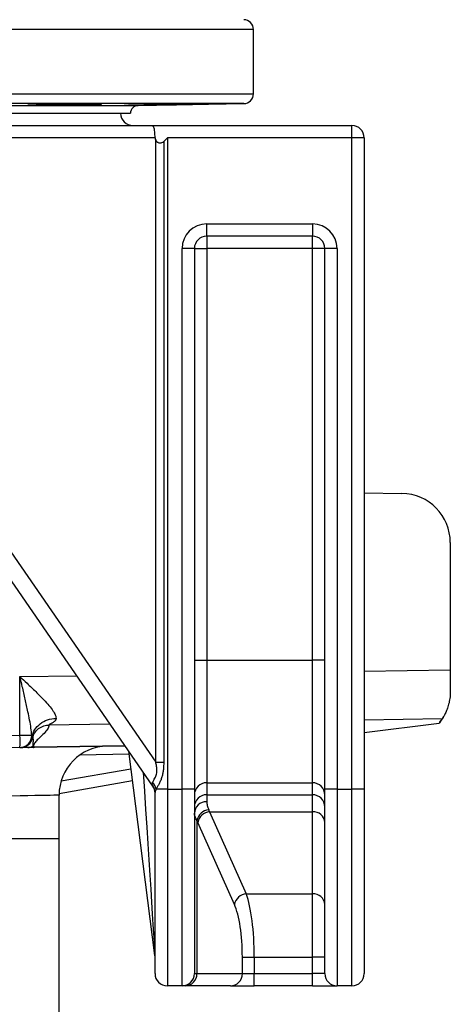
# Model space of a CAD drawing. Header units: millimetres. Extents: x 2299 to 4493, y 1100 to 5770.
# Tile 7 of 25: x 3619 to 3969, y 2295 to 3096. Entities that reach past the tile are written whole.
import ezdxf

# ---------------------------------------------------------------- set-up
doc = ezdxf.new("R2010")
doc.units = ezdxf.units.MM
doc.header["$LTSCALE"] = 2

msp = doc.modelspace()

# ---------------------------------------------------------------- linework, layer by layer
at = {"color": 8, "linetype": 'Continuous', "lineweight": 25}
for p, q in [((3808.5, 3088.04), (2628.5, 3088.04)), ((2628.5, 3035.76), (3808.5, 3035.76)), ((3800.64, 3027.76), (2636.36, 3027.76)), ((3706.83, 3026.27), (3714.79, 3026.27)), ((3898.5, 2565.92), (3968.5, 2567.02)), ((3618.68, 2561.52), (3664.89, 2562.25)), ((3961.86, 2527.14), (3898.5, 2526.14)), ((3692, 2522.9), (3642.26, 2522.12)), ((3630.54, 2504.06), (3704.09, 2505.34)), ((3707.42, 2498.35), (3667.33, 2497.65)), ((3652.21, 2476.6), (3708.93, 2486.6)), ((2786.5, 2429.9), (3650.5, 2429.9))]:
    msp.add_line(p, q, dxfattribs=at)
at = {"color": 7, "linetype": 'Continuous', "lineweight": 25}
for p, q in [((3808.5, 3035.76), (3808.5, 3088.04)), ((3501.22, 3026.27), (3626.39, 3026.27)), ((3625.34, 3026.3), (3626.39, 3026.27)), ((3635.79, 3026.27), (3703.54, 3026.27)), ((3703.54, 3026.27), (3703.52, 3026.21)), ((3714.79, 3026.27), (3800.64, 3027.76)), ((2728.5, 3019.87), (3708.5, 3019.87)), ((3442.77, 3009.9), (3726.64, 3009.9)), ((3726.64, 3009.9), (3888.5, 3009.9)), ((3888.5, 2999.9), (3888.5, 3009.9)), ((3728.5, 2999.9), (3446.38, 2999.9)), ((3729.03, 2492), (3729.03, 2997.89)), ((3735.57, 2996.97), (3738.5, 2999.9)), ((3735.57, 2996.97), (3735.57, 2492)), ((3738.5, 2999.9), (3738.5, 2469.9)), ((3888.5, 2999.9), (3738.5, 2999.9)), ((3888.5, 2469.9), (3888.5, 2999.9)), ((3898.5, 2999.9), (3888.5, 2999.9)), ((3898.5, 2999.9), (3898.5, 2469.9)), ((3770.5, 2919.9), (3770.5, 2929.9)), ((3770.5, 2929.9), (3856.5, 2929.9)), ((3856.5, 2929.9), (3856.5, 2919.9)), ((3856.5, 2919.9), (3770.5, 2919.9)), ((3770.5, 2919.9), (3770.5, 2909.9)), ((3856.5, 2909.9), (3856.5, 2919.9)), ((3760.5, 2909.9), (3750.5, 2909.9)), ((3750.5, 2469.9), (3750.5, 2909.9)), ((3760.5, 2909.9), (3760.5, 2469.9)), ((3760.5, 2909.9), (3770.5, 2909.9)), ((3856.5, 2909.9), (3770.5, 2909.9)), ((3770.5, 2909.9), (3770.5, 2574.81)), ((3856.5, 2574.81), (3856.5, 2909.9)), ((3866.5, 2909.9), (3856.5, 2909.9)), ((3866.5, 2469.9), (3866.5, 2909.9)), ((3876.5, 2909.9), (3866.5, 2909.9)), ((3876.5, 2909.9), (3876.5, 2469.9)), ((3446.38, 2902.31), (3729.03, 2492)), ((3726.74, 2472.46), (3434.53, 2896.64)), ((3898.5, 2711.12), (3929.2, 2710.59)), ((3968.5, 2670.59), (3968.5, 2567.02)), ((3760.5, 2574.81), (3770.5, 2574.81)), ((3770.5, 2574.81), (3770.5, 2475.19)), ((3770.5, 2574.81), (3856.5, 2574.81)), ((3856.5, 2475.19), (3856.5, 2574.81)), ((3866.5, 2574.81), (3856.5, 2574.81)), ((3968.5, 2567.02), (3968.5, 2549.21)), ((3618.68, 2513.79), (3618.68, 2561.52)), ((3959.99, 2524.54), (3959.37, 2523.58)), ((3898.5, 2516.11), (3959.37, 2523.58)), ((3538.68, 2512.4), (3618.68, 2513.79)), ((3618.68, 2513.79), (3628.35, 2513.79)), ((3628.35, 2513.79), (3628.68, 2512.64)), ((3618.68, 2503.8), (3538.68, 2502.4)), ((3618.95, 2503.8), (3618.68, 2503.8)), ((3629.49, 2504.03), (3630.54, 2504.06)), ((3630.54, 2504), (3629.66, 2503.98)), ((3704.13, 2505.29), (3630.54, 2504)), ((3728.42, 2334.53), (3707.08, 2501)), ((3729.03, 2492), (3735.57, 2492)), ((3710.2, 2476.7), (3650.52, 2466.18)), ((3738.5, 2469.9), (3729.4, 2469.9)), ((3738.5, 2469.9), (3738.5, 2309.9)), ((3738.5, 2469.9), (3750.5, 2469.9)), ((3750.5, 2309.9), (3750.5, 2469.9)), ((3760.5, 2469.9), (3750.5, 2469.9)), ((3760.5, 2469.9), (3760.5, 2319.9)), ((3770.5, 2475.19), (3856.5, 2475.19)), ((3770.5, 2475.19), (3770.5, 2465.42)), ((3856.5, 2465.42), (3856.5, 2475.19)), ((3876.5, 2469.9), (3866.5, 2469.9)), ((3866.5, 2319.9), (3866.5, 2469.9)), ((3876.5, 2469.9), (3888.5, 2469.9)), ((3876.5, 2469.9), (3876.5, 2309.9)), ((3888.5, 2309.9), (3888.5, 2469.9)), ((3898.5, 2469.9), (3888.5, 2469.9)), ((3898.5, 2469.9), (3898.5, 2319.9)), ((3650.5, 2429.9), (3650.5, 2465.04)), ((3728.5, 2319.9), (3728.5, 2467.2)), ((3770.5, 2465.42), (3856.5, 2465.42)), ((3770.5, 2465.42), (3770.5, 2459.72)), ((3856.5, 2451.52), (3856.5, 2465.42)), ((3772.88, 2451.52), (3856.5, 2451.52)), ((3772.88, 2451.52), (3802.65, 2384.75)), ((3856.5, 2384.75), (3856.5, 2451.52)), ((3762.55, 2444.4), (3762.55, 2319.9)), ((3792.99, 2376.18), (3763.22, 2442.95)), ((3650.5, 2091.74), (3650.5, 2429.9)), ((3802.65, 2384.75), (3856.5, 2384.75)), ((3856.5, 2333.32), (3856.5, 2384.75)), ((3799.49, 2319.9), (3799.49, 2333.32)), ((3799.49, 2333.32), (3809.15, 2333.32)), ((3809.15, 2333.32), (3856.5, 2333.32)), ((3809.15, 2333.32), (3809.15, 2319.9)), ((3866.5, 2333.32), (3856.5, 2333.32)), ((3856.5, 2319.9), (3856.5, 2333.32)), ((3760.5, 2319.9), (3762.55, 2319.9)), ((3762.55, 2319.9), (3799.49, 2319.9)), ((3799.49, 2319.9), (3809.15, 2319.9)), ((3809.15, 2309.9), (3809.15, 2319.9)), ((3809.15, 2319.9), (3856.5, 2319.9)), ((3856.5, 2309.9), (3856.5, 2319.9)), ((3866.5, 2319.9), (3856.5, 2319.9)), ((3750.5, 2309.9), (3738.5, 2309.9)), ((3752.89, 2309.9), (3750.5, 2309.9)), ((3789.83, 2309.9), (3752.89, 2309.9)), ((3789.83, 2309.9), (3809.15, 2309.9)), ((3856.5, 2309.9), (3809.15, 2309.9)), ((3856.5, 2309.9), (3876.5, 2309.9)), ((3888.5, 2309.9), (3876.5, 2309.9))]:
    msp.add_line(p, q, dxfattribs=at)
at = {"color": 8, "linetype": 'Continuous', "lineweight": 25, "flags": 128}
msp.add_lwpolyline([(3650.5, 2465.04), (3650.42, 2465.04), (3649.72, 2465.03), (3648.32, 2465), (3646.2, 2464.96), (3643.38, 2464.91), (3639.86, 2464.84), (3635.65, 2464.76), (3630.75, 2464.67), (3625.17, 2464.56), (3618.92, 2464.44), (3612.02, 2464.31)], dxfattribs=at)
at = {"color": 7, "linetype": 'Continuous', "lineweight": 25}
for centre, radius, start, end in [((3800.5, 3088.04), 8, 0, 89), ((3800.5, 3035.76), 8, 271, 0), ((3714.9, 3019.87), 6.4, 91, 180), ((3710.5, 3019.9), 10, 180, 270), ((3888.5, 2999.9), 10, 0, 90), ((3770.5, 2909.9), 20, 90, 180), ((3856.5, 2909.9), 20, 0, 90), ((3770.5, 2909.9), 10, 90, 180), ((3856.5, 2909.9), 10, 0, 90), ((3928.5, 2670.59), 40, 0, 89), ((3928.5, 2549.21), 40, 321.91317, 326.51054), ((3475.38, 2508.79), 143.38, 358.00193, 1.99807), ((3618.43, 2513.71), 9.92, 271.43588, 0.46681), ((3619.22, 2513.81), 10, 270.99842, 346.59809), ((3624.82, 2513.53), 9.63, 271.02194, 296.7068), ((3629.67, 2504.33), 0.355, 239.1088, 267.7831), ((3629.28, 2504.03), 1.26, 358.74939, 1.25061), ((3690.5, 2465.04), 40, 91, 180.06395), ((3718.42, 2467.97), 11.15, 9.97076, 43.29022), ((3719, 2467.19), 9.5, 0.09406, 38.3267), ((3718.5, 2466.79), 10, 0, 34.56252), ((3770.48, 2465.21), 9.98, 89.89182, 179.89056), ((3856.52, 2465.21), 9.98, 0.10944, 90.10818), ((3770.48, 2455.44), 9.98, 89.89182, 179.88919), ((3770.21, 2450.01), 9.71, 88.25848, 178.14863), ((3856.52, 2455.44), 9.98, 0.11081, 90.10818), ((3773.21, 2442.32), 10.86, 95.28312, 168.95081), ((3773.87, 2440.67), 10.9, 95.24109, 167.93076), ((3857.17, 2442.17), 9.37, 4.73758, 94.05848), ((3803.65, 2373.9), 10.9, 95.24079, 167.93265), ((3857.17, 2375.41), 9.37, 4.73678, 94.05771), ((3718.5, 2333.26), 10, 0, 7.30576), ((3738.5, 2319.9), 10, 180, 270), ((3750.5, 2319.9), 10, 270, 0), ((3752.72, 2319.73), 9.83, 271.01046, 0.97559), ((3789.66, 2319.73), 9.83, 271.0106, 0.9751), ((3876.5, 2319.9), 10, 180, 270), ((3888.5, 2319.9), 10, 270, 0)]:
    msp.add_arc(centre, radius, start, end, dxfattribs=at)
for centre, major_axis, ratio, start_param, end_param in [((3726.64, 2999.9), (0, 10), 0.186795, 4.712389, 6.283185), ((3754.34, 2999.9), (25.83, 0), 0.387097, 3.141593, 3.34403), ((3718.5, 2502.04), (-8.3, 29.63), 0.02265, 2.922222, 3.07561), ((3760.46, 2365.8), (0, 100), 0.241154, 5.742133, 5.774326), ((3750.8, 2365.8), (0, 90), 0.267949, 5.742133, 5.774326), ((3795.75, 2333.32), (0, 60), 0.223291, 4.712389, 5.742133), ((3786.09, 2333.32), (0, 50), 0.267949, 4.712389, 5.742133)]:
    msp.add_ellipse(centre, major_axis=major_axis, ratio=ratio, start_param=start_param, end_param=end_param, dxfattribs=at)
at = {"color": 8, "linetype": 'Continuous', "lineweight": 25}
msp.add_ellipse((3718.5, 2490.54), major_axis=(-9.92, 156.01), ratio=0.000169, start_param=1.613762, end_param=3.138957, dxfattribs=at)
at = {"color": 7, "linetype": 'Continuous', "lineweight": 25}
for points, knots in [([(3684.92, 3027.21), (3684.93, 3027.21), (3684.98, 3027.24), (3684.12, 3027.27), (3682.44, 3027.29), (3679.92, 3027.29), (3676.73, 3027.29), (3672.9, 3027.26), (3668.58, 3027.23), (3663.87, 3027.18), (3658.91, 3027.12), (3653.83, 3027.05), (3648.79, 3026.98), (3643.93, 3026.89), (3639.38, 3026.81), (3635.28, 3026.72), (3631.73, 3026.63), (3628.86, 3026.54), (3626.7, 3026.47), (3625.44, 3026.4), (3624.91, 3026.35), (3625.04, 3026.34), (3625.05, 3026.34)], [0, 0, 0, 0, 0.02938, 0.083072, 0.136763, 0.190448, 0.244133, 0.297816, 0.351499, 0.405184, 0.458869, 0.51256, 0.566251, 0.619949, 0.673648, 0.727352, 0.781057, 0.834763, 0.888469, 0.942171, 0.995874, 1, 1, 1, 1]), ([(3626.39, 3026.27), (3626.96, 3026.23), (3628.11, 3026.15), (3631.12, 3026.08), (3634.06, 3026.2), (3635.79, 3026.27)], [0, 0, 0, 0, 0.286821, 0.581664, 1, 1, 1, 1]), ([(3635.79, 3026.27), (3637.13, 3026.28), (3639.8, 3026.3), (3644.39, 3026.34), (3649.26, 3026.4), (3654.3, 3026.47), (3659.37, 3026.55), (3664.32, 3026.64), (3669, 3026.73), (3673.29, 3026.81), (3677.05, 3026.9), (3680.2, 3026.98), (3682.61, 3027.06), (3684.31, 3027.13), (3684.73, 3027.17), (3684.93, 3027.18)], [0, 0, 0, 0, 0.076415, 0.152829, 0.22983, 0.30683, 0.383839, 0.460848, 0.537868, 0.614888, 0.691914, 0.768939, 0.845962, 0.922985, 1, 1, 1, 1]), ([(3703.5, 3026.16), (3703.7, 3026.14), (3704.17, 3026.08), (3705.85, 3026.2), (3706.83, 3026.27)], [0, 0, 0, 0, 0.413423, 1, 1, 1, 1]), ([(3763.34, 3027.28), (3763.36, 3027.28), (3763.49, 3027.29), (3762.87, 3027.29), (3761.49, 3027.29), (3759.21, 3027.26), (3756.25, 3027.23), (3752.61, 3027.18), (3748.44, 3027.12), (3743.84, 3027.05), (3738.95, 3026.98), (3733.89, 3026.89), (3728.83, 3026.81), (3723.89, 3026.72), (3719.22, 3026.63), (3714.96, 3026.54), (3711.22, 3026.47), (3708.11, 3026.4), (3705.78, 3026.34), (3704.18, 3026.29), (3703.75, 3026.28), (3703.54, 3026.27)], [0, 0, 0, 0, 0.012097, 0.067354, 0.122611, 0.177865, 0.23312, 0.288376, 0.343632, 0.398895, 0.454158, 0.509428, 0.564699, 0.619975, 0.675252, 0.73053, 0.785809, 0.841083, 0.896358, 0.948179, 1, 1, 1, 1]), ([(3706.83, 3026.27), (3707.68, 3026.28), (3709.38, 3026.3), (3712.8, 3026.34), (3716.76, 3026.4), (3721.22, 3026.47), (3726.02, 3026.55), (3731.03, 3026.64), (3736.11, 3026.73), (3741.11, 3026.81), (3745.89, 3026.9), (3750.33, 3026.98), (3754.27, 3027.06), (3757.64, 3027.13), (3760.29, 3027.19), (3762.25, 3027.23), (3762.85, 3027.25), (3763.15, 3027.26)], [0, 0, 0, 0, 0.066216, 0.132432, 0.199156, 0.265879, 0.33261, 0.399342, 0.466082, 0.532823, 0.599569, 0.666315, 0.733057, 0.799801, 0.866537, 0.933273, 1, 1, 1, 1]), ([(3729.03, 2997.89), (3729.18, 2997.61), (3729.36, 2997.35), (3729.78, 2996.88), (3730.02, 2996.68), (3730.54, 2996.33), (3730.83, 2996.18), (3731.43, 2995.96), (3731.73, 2995.88), (3732.37, 2995.8), (3732.7, 2995.79), (3733.34, 2995.85), (3733.66, 2995.91), (3734.57, 2996.19), (3735.12, 2996.52), (3735.57, 2996.97)], [0, 0, 0, 0, 0.125, 0.125, 0.25, 0.25, 0.375, 0.375, 0.5, 0.5, 0.625, 0.625, 0.75, 0.75, 1, 1, 1, 1]), ([(3618.68, 2561.52), (3618.69, 2561.51), (3620.63, 2559.69), (3624.99, 2555.61), (3631.63, 2549.3), (3637.61, 2543.26), (3642.32, 2538.04), (3645.23, 2534.28), (3646.95, 2531.41), (3647.86, 2529.33), (3647.99, 2528.14), (3648.06, 2527.55)], [0, 0, 0, 0, 0.001098, 0.153536, 0.345848, 0.537882, 0.667997, 0.797738, 0.869634, 0.934875, 1, 1, 1, 1]), ([(3628.35, 2513.79), (3628.14, 2515.7), (3627.47, 2521.92), (3625.49, 2531.79), (3623.03, 2543.09), (3620.79, 2552.62), (3619.34, 2558.77), (3618.68, 2561.5), (3618.68, 2561.52)], [0, 0, 0, 0, 0.124937, 0.406884, 0.618694, 0.830564, 0.99859, 1, 1, 1, 1]), ([(3968.5, 2549.21), (3968.42, 2547.37), (3968.27, 2543.68), (3967.23, 2538.9), (3965.9, 2534.82), (3964.42, 2531.5), (3963.06, 2529.01), (3962.2, 2527.66), (3961.94, 2527.26), (3961.86, 2527.14)], [0, 0, 0, 0, 0.154947, 0.310076, 0.464023, 0.618008, 0.773152, 0.928157, 1, 1, 1, 1]), ([(3628.68, 2512.64), (3629, 2514.65), (3629.73, 2516.61), (3631.94, 2520.2), (3633.42, 2521.82), (3636.93, 2524.52), (3638.97, 2525.6), (3643.35, 2527.09), (3645.7, 2527.5), (3648.06, 2527.55)], [0, 0, 0, 0, 0.25, 0.25, 0.5, 0.5, 0.75, 0.75, 1, 1, 1, 1]), ([(3648.06, 2527.55), (3648.05, 2527.48), (3648.05, 2527.35), (3648.02, 2527.15), (3647.98, 2526.96), (3647.92, 2526.76), (3647.84, 2526.56), (3647.74, 2526.36), (3647.62, 2526.16), (3647.48, 2525.95), (3647.33, 2525.75), (3647.08, 2525.46), (3646.65, 2525.05), (3645.98, 2524.51), (3645.23, 2524), (3644.51, 2523.57), (3643.96, 2523.25), (3643.51, 2523), (3643.15, 2522.81), (3642.88, 2522.64), (3642.65, 2522.5), (3642.47, 2522.38), (3642.35, 2522.28), (3642.27, 2522.19), (3642.26, 2522.14), (3642.26, 2522.12)], [0, 0, 0, 0, 0.021104, 0.042774, 0.065052, 0.087976, 0.111584, 0.135908, 0.160979, 0.186823, 0.213466, 0.24093, 0.306403, 0.39263, 0.499697, 0.581391, 0.651757, 0.710825, 0.758645, 0.803977, 0.847084, 0.888087, 0.927128, 0.96437, 1, 1, 1, 1]), ([(3962.65, 2528.21), (3961.7, 2526.76), (3960.65, 2525.15), (3959.49, 2523.72), (3959.37, 2523.58)], [0, 0, 0, 0, 0.900411, 1, 1, 1, 1]), ([(3628.9, 2511.47), (3629.25, 2512.9), (3629.85, 2514.35), (3631.55, 2517), (3632.65, 2518.21), (3635.16, 2520.15), (3636.57, 2520.89), (3639.44, 2521.86), (3640.89, 2522.09), (3642.26, 2522.12)], [0, 0, 0, 0, 0.25, 0.25, 0.5, 0.5, 0.75, 0.75, 1, 1, 1, 1]), ([(3642.26, 2522.12), (3642, 2521), (3641.49, 2518.76), (3638.36, 2515.37), (3634.99, 2512.22), (3632.1, 2509.32), (3630.01, 2506.66), (3629.66, 2504.91), (3629.49, 2504.03)], [0, 0, 0, 0, 0.186184, 0.372972, 0.56015, 0.707118, 0.853738, 1, 1, 1, 1]), ([(3618.95, 2503.8), (3620.14, 2503.82), (3621.34, 2504.06), (3623.56, 2504.94), (3624.59, 2505.58), (3626.36, 2507.19), (3627.1, 2508.16), (3628.19, 2510.29), (3628.55, 2511.45), (3628.68, 2512.64)], [0, 0, 0, 0, 0.25, 0.25, 0.5, 0.5, 0.75, 0.75, 1, 1, 1, 1]), ([(3628.9, 2511.47), (3628.9, 2511.47), (3628.9, 2509.38), (3629.17, 2514.75), (3629.32, 2508.76), (3629.45, 2510.07), (3629.4, 2509.07), (3629.34, 2508.61), (3629.29, 2508.16), (3629.23, 2507.61), (3629.17, 2506.81), (3629.11, 2505.9), (3629.14, 2505.25), (3629.15, 2504.93)], [0, 0, 0, 0, 0.000002, 0.043293, 0.216462, 0.389629, 0.562794, 0.649377, 0.692668, 0.779252, 0.865837, 0.932914, 1, 1, 1, 1]), ([(3624.99, 2503.91), (3624.39, 2503.9), (3623.17, 2503.87), (3622.32, 2503.86), (3621.7, 2503.85), (3621.19, 2503.84), (3620.7, 2503.83), (3620.5, 2503.83), (3620.14, 2503.82), (3620.08, 2503.82)], [0, 0, 0, 0, 0.090289, 0.1804726, 0.2706394, 0.3608012, 0.5411258, 0.9272548, 1, 1, 1, 1]), ([(3629.66, 2503.98), (3629.54, 2503.98), (3629.31, 2503.97), (3628.91, 2503.95), (3628.2, 2503.93), (3627.17, 2503.91), (3626.07, 2503.92), (3625.35, 2503.91), (3624.99, 2503.91)], [0, 0, 0, 0, 0.030273, 0.060397, 0.116408, 0.287906, 0.642222, 1, 1, 1, 1]), ([(3629.15, 2504.93), (3629.16, 2504.87), (3629.19, 2504.63), (3629.15, 2504.33), (3629.38, 2504.09), (3629.39, 2504.04), (3629.45, 2504.03), (3629.46, 2504.03), (3629.46, 2504.03), (3629.47, 2504.03), (3629.47, 2504.03), (3629.48, 2504.03), (3629.48, 2504.03), (3629.49, 2504.03), (3629.49, 2504.03)], [0, 0, 0, 0, 0.20538, 0.811841, 0.957196, 0.994214, 0.995847, 0.996349, 0.996734, 0.997121, 0.997579, 0.998362, 0.999991, 1, 1, 1, 1]), ([(3726.54, 2475.62), (3726.97, 2476.38), (3727.83, 2477.92), (3729.71, 2481.16), (3730.24, 2484.93), (3729.89, 2488.53), (3729.32, 2490.84), (3729.03, 2492)], [0, 0, 0, 0, 0.214191, 0.431947, 0.627598, 0.811538, 1, 1, 1, 1]), ([(3735.57, 2492), (3735.57, 2489.96), (3735.49, 2487.92), (3735.15, 2484.9), (3735, 2483.89), (3734.61, 2481.9), (3734.37, 2480.9), (3733.8, 2478.95), (3733.46, 2478), (3732.9, 2476.62), (3732.71, 2476.16), (3732.3, 2475.27), (3732.08, 2474.84), (3731.44, 2473.56), (3730.99, 2472.76), (3730.15, 2471.25), (3729.74, 2470.55), (3729.4, 2469.9)], [0, 0, 0, 0, 0.25, 0.25, 0.375, 0.375, 0.5, 0.5, 0.625, 0.625, 0.6875, 0.6875, 0.75, 0.75, 0.875, 0.875, 1, 1, 1, 1]), ([(3726.46, 2473.08), (3726.31, 2473.76), (3726.13, 2474.57), (3726.48, 2475.47), (3726.54, 2475.62)], [0, 0, 0, 0, 0.834341, 1, 1, 1, 1]), ([(3729.4, 2469.9), (3729.01, 2469.09), (3728.54, 2468.12), (3728.51, 2467.33), (3728.5, 2467.2)], [0, 0, 0, 0, 0.838048, 1, 1, 1, 1]), ([(3770.5, 2459.72), (3770.58, 2458.76), (3770.74, 2456.84), (3771.71, 2454.37), (3772.21, 2453.13)], [0, 0, 0, 0, 0.495646, 1, 1, 1, 1]), ([(3762.55, 2444.4), (3761.96, 2445.5), (3760.78, 2447.73), (3760.6, 2449.46), (3760.5, 2450.33)], [0, 0, 0, 0, 0.495331, 1, 1, 1, 1])]:
    msp.add_open_spline(points, degree=3, knots=knots, dxfattribs=at)
at = {"color": 8, "linetype": 'Continuous', "lineweight": 25}
msp.add_open_spline([(3628.68, 2512.64), (3628.68, 2512.64), (3628.68, 2512.64), (3628.98, 2511.44), (3628.94, 2511.49), (3628.93, 2511.49)], degree=3, knots=[0, 0, 0, 0, 0.00001, 0.835676, 1, 1, 1, 1], dxfattribs=at)

doc.saveas('drawing.dxf')
